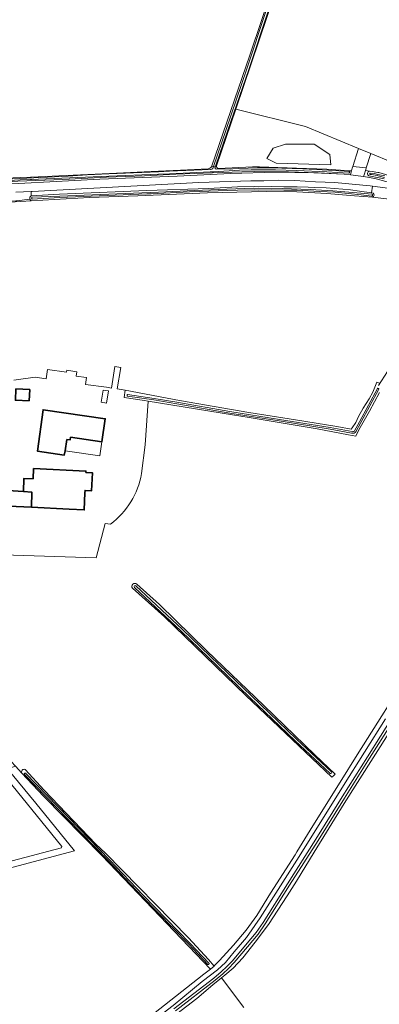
# Model space of a CAD drawing. Extents: x 199200 to 204075, y 460125 to 464703.
# Tile 20 of 174: x 200628 to 200791, y 462674 to 463121. Entities that reach past the tile are written whole.
import ezdxf

# ---------------------------------------------------------------- set-up
doc = ezdxf.new("R2010")
doc.units = 0
for name, color, linetype, lineweight in [('B-WE-GR-BEPLANTING_CULTUUR_BOSPLANTSOEN-GV', 90, 'Continuous', 18), ('B-WE-GR-BOUWLAND-GV', 80, 'Continuous', 13), ('B-WE-GR-GRAS-GV', 60, 'Continuous', 13), ('B-WE-KW-KUNSTWERK_DUIKER-G', 170, 'Continuous', 18), ('B-WE-OG-BEBOUWING-GV', 7, 'Continuous', 35), ('B-WE-OG-BEBOUWING_LUIFEL-GV', 7, 'Continuous', 18), ('B-WE-OG-TERREIN_CULTUURSCHEIDING-GV', 7, 'Continuous', 18), ('B-WE-OG-TERREIN_ERF-GV', 7, 'Continuous', 18), ('B-WE-OG-WATER_GREPPEL-GV', 160, 'Continuous', 18), ('B-WE-OG-WATER_MEER-GV', 140, 'Continuous', 18), ('B-WE-OG-WATER_SLOOT-GV', 120, 'Continuous', 18), ('B-WE-VH-ONVERHARD-GV', 252, 'Continuous', 18), ('B-WE-VH-VERHARDING_ASFALT-GV', 252, 'Continuous', 18)]:
    doc.layers.add(name, color=color, linetype=linetype, lineweight=lineweight)

msp = doc.modelspace()

# ---------------------------------------------------------------- linework, layer by layer
at = {"layer": 'B-WE-GR-BEPLANTING_CULTUUR_BOSPLANTSOEN-GV', "flags": 128}
for points in [[(200736.934, 463054.045), (200753.723, 463053.493), (200767.474, 463052.942), (200777.858, 463052.28), (200778.318, 463052.282), (200778.761, 463052.283), (200779.082, 463053.414), (200779.362, 463054.273), (200781.859, 463062.418), (200757.829, 463072.322), (200726.145, 463080.21), (200717.446, 463054.501)], [(200808.49, 463055.361), (200796.987, 463056.183), (200787.431, 463060.121), (200785.437, 463053.616), (200785.189, 463052.814), (200785.039, 463052.33), (200786.885, 463052.101)], [(200718.24, 463053.373), (200718.354, 463053.379), (200733.731, 463054.045), (200736.934, 463054.045)], [(200786.885, 463052.101), (200788.062, 463051.955), (200790.677, 463051.513), (200791.129, 463051.437), (200794.079, 463050.613), (200796.63, 463049.901), (200796.79, 463049.856)]]:
    msp.add_lwpolyline(points, dxfattribs=at)
msp.add_lwpolyline([(200744.466, 463055.68), (200740.271, 463057.789), (200743.081, 463062.473), (200748.702, 463064.346), (200761.817, 463064.346), (200768.844, 463059.662), (200769.271, 463054.956)], close=True, dxfattribs=at)
at = {"layer": 'B-WE-GR-BEPLANTING_CULTUUR_BOSPLANTSOEN-GV'}
msp.add_lwpolyline([(200717.446, 463054.501, 0.549824), (200718.24, 463053.373)], format="xyb", dxfattribs=at)
at = {"layer": 'B-WE-GR-BOUWLAND-GV', "flags": 128}
for points in [[(200715.179, 463054.07), (200732.561, 463104.734), (200765.237, 463201.968)], [(200599.112, 463136.252), (200591.667, 463103.068), (200583.939, 463067.68), (200579.191, 463046.599), (200591.368, 463047.208), (200592.222, 463047.254), (200594.679, 463047.386), (200602.107, 463047.945), (200628.267, 463049.196), (200633.027, 463049.391), (200633.338, 463049.404), (200636.439, 463049.531), (200636.561, 463049.536), (200636.615, 463049.538), (200645.756, 463049.913), (200668.77, 463051.081), (200687.704, 463051.886), (200701.059, 463052.566), (200713.586, 463053.155)]]:
    msp.add_lwpolyline(points, dxfattribs=at)
at = {"layer": 'B-WE-GR-BOUWLAND-GV'}
msp.add_lwpolyline([(200713.586, 463053.155, 0.1692601), (200715.179, 463054.07)], format="xyb", dxfattribs=at)
at = {"layer": 'B-WE-GR-GRAS-GV', "flags": 128}
for points in [[(200789.967, 463275.664), (200786.514, 463265.844), (200785.513, 463263.123), (200784.312, 463260.392), (200784.37, 463254.77), (200784.595, 463252.523), (200784.764, 463251.851), (200779.583, 463235.687), (200769.484, 463206.736), (200766.352, 463196.857), (200747.378, 463142.966), (200726.145, 463080.21), (200757.829, 463072.322), (200781.859, 463062.418), (200787.431, 463060.121), (200796.987, 463056.183), (200808.49, 463055.361), (200821.064, 463054.463), (200822.571, 463054.359), (200823.898, 463059.256)], [(200983.741, 463020.852), (200957.824, 463029.502), (200951.003, 463031.645), (200945.089, 463032.938), (200938.542, 463034.306), (200929.031, 463035.159), (200887.092, 463037.704), (200857.597, 463039.688), (200832.305, 463041.507), (200817.591, 463042.416), (200809.115, 463043.211), (200803.422, 463043.756), (200800.805, 463044.007), (200793.924, 463044.578), (200788.291, 463045.317), (200787.851, 463042.244), (200788.494, 463042.188)], [(200794.668, 463039.521), (200788.259, 463040.257), (200780.053, 463040.957), (200767.499, 463042.029), (200753.93, 463042.685), (200739.914, 463042.906), (200713.386, 463042.303), (200681.631, 463040.858), (200659.803, 463040.196), (200633.315, 463038.638), (200626.068, 463038.212), (200590.791, 463036.181), (200599.081, 462978.548), (200600.254, 462971.38)], [(200788.259, 463040.257), (200794.668, 463039.521), (200796.502, 463039.311), (200796.573, 463039.703), (200796.828, 463041.039), (200797.22, 463042.009), (200797.916, 463042.482), (200798.648, 463042.655), (200799.516, 463042.629), (200800.251, 463042.435), (200800.822, 463041.907), (200801.063, 463041.108), (200800.886, 463039.494), (200803.007, 463039.381), (200807.733, 463039.129), (200807.859, 463041.491), (200838.289, 463039.963), (200869.076, 463037.835), (200893.47, 463036.246), (200917.866, 463034.99), (200934.544, 463033.925)], [(200625.321, 462957.335), (200635.146, 462958.618), (200640.069, 462957.922), (200640.667, 462962.148), (200649.34, 462960.921), (200649.458, 462961.756), (200653.941, 462961.122), (200653.661, 462959.144), (200658.385, 462958.476), (200657.948, 462955.392), (200667.468, 462954.045), (200669.685, 462953.699), (200671.212, 462963.486), (200673.903, 462963.067), (200672.377, 462953.279), (200675.963, 462952.72), (200700.611, 462948.084), (200732.138, 462942.677), (200753.272, 462939.238), (200772.079, 462936.329), (200778.596, 462935.08), (200779.01, 462935.666), (200780.669, 462938.015), (200781.84, 462940.73), (200784.036, 462944.586), (200786.663, 462948.864), (200788.459, 462951.836), (200790.24, 462956.353), (200791.497, 462955.927)], [(200791.452, 462951.658), (200786.821, 462943.282), (200782.092, 462934.738), (200780.617, 462931.836), (200777.376, 462932.462), (200763.187, 462935.201), (200732.278, 462940.402), (200724.739, 462941.512), (200686.366, 462947.76), (200684.968, 462927.981), (200683.349, 462914.889)], [(200669.322, 462892.01), (200666.825, 462892.281), (200662.713, 462876.665), (200620.578, 462878.073)], [(200713.05, 462834.549), (200738.847, 462809.678), (200762.13, 462787.321), (200771.224, 462778.573), (200770.527, 462777.848), (200769.829, 462777.123), (200730.777, 462814.176), (200693.735, 462849.895), (200679.268, 462862.878)], [(200681.278, 462864.685), (200691.486, 462855.583), (200713.05, 462834.549)], [(200630.562, 462780.655), (200639.231, 462771.313), (200662.647, 462746.84), (200666.969, 462742.654), (200704.637, 462704.283), (200713.716, 462694.431), (200716.333, 462691.488), (200716.417, 462691.554), (200718.833, 462694.095), (200725.189, 462700.936), (200730.921, 462707.75), (200735.667, 462714.375), (200741.919, 462724.598), (200753.117, 462741.969), (200753.926, 462743.291), (200761.131, 462755.067), (200773.556, 462774.939), (200781.31, 462787.34), (200806.596, 462827.194)], [(200806.596, 462827.194), (200781.31, 462787.34), (200773.556, 462774.939), (200761.131, 462755.067), (200753.926, 462743.291), (200753.117, 462741.969), (200741.919, 462724.598), (200735.667, 462714.375), (200730.921, 462707.75), (200725.189, 462700.936), (200718.833, 462694.095), (200716.417, 462691.554), (200716.333, 462691.488), (200714.623, 462690.139), (200711.595, 462687.752), (200688.84, 462669.849)], [(200448.057, 462719.604), (200449.723, 462715.807), (200451.372, 462716.525), (200460.034, 462696.623), (200461.489, 462695.961), (200479.216, 462700.988), (200647.094, 462745.174), (200647.226, 462745.703), (200617.858, 462781.769), (200616.128, 462783.942), (200603.982, 462798.96), (200596.854, 462808.093), (200595.134, 462810.37), (200591.154, 462815.444), (200587.431, 462820.79)], [(200745.377, 462726.179), (200754.927, 462741.228), (200775.026, 462773.381), (200794.177, 462803.589)], [(200795.699, 462797.099), (200775.361, 462765.314), (200761.758, 462743.115), (200753.678, 462729.986), (200749.49, 462723.324), (200740.985, 462710.329), (200734.981, 462702.336)], [(200688.84, 462669.849), (200711.595, 462687.752), (200714.623, 462690.139), (200665.288, 462741.716), (200639.014, 462768.379), (200638.884, 462768.51), (200629.097, 462778.946), (200626.124, 462782.117), (200622.495, 462781.013), (200635.413, 462765.42), (200653.013, 462743.805), (200461.871, 462692.944), (200489.302, 462635.432)], [(200624.128, 462784.246), (200626.124, 462782.117), (200629.097, 462778.946)], [(200533.166, 462536.399), (200534.422, 462534.248), (200555.089, 462553.252), (200583.055, 462578.433), (200596.059, 462591.654), (200597.283, 462592.892), (200601.713, 462596.893), (200602.543, 462598.101), (200603.799, 462599.24), (200606.714, 462602.564), (200616.192, 462610.005), (200630.393, 462621.051), (200639.245, 462628.135), (200671.908, 462653.771), (200697.797, 462673.618), (200710.847, 462684.476), (200717.88, 462689.77), (200721.451, 462693.057), (200725.395, 462697.915), (200731.092, 462704.5), (200737.3, 462713.345), (200745.377, 462726.179)], [(200734.981, 462702.336), (200729.345, 462695.258), (200724.91, 462690.6), (200721.143, 462687.381), (200719.662, 462686.192), (200729.899, 462672.753)], [(200729.899, 462672.753), (200719.662, 462686.192), (200715.759, 462683.059), (200708.423, 462676.848), (200692.968, 462664.893), (200680.981, 462655.569), (200666.65, 462644.623), (200647.96, 462630.429), (200631.477, 462617.137), (200616.549, 462605.342), (200605.947, 462596.893), (200603.833, 462595.203), (200599.127, 462589.529), (200595.886, 462586.47), (200557.461, 462550.181), (200529.791, 462524.465), (200536.998, 462511.659)]]:
    msp.add_lwpolyline(points, dxfattribs=at)
msp.add_lwpolyline([(200779.362, 463054.273), (200785.437, 463053.616), (200787.431, 463060.121), (200781.859, 463062.418)], close=True, dxfattribs=at)
at = {"layer": 'B-WE-GR-GRAS-GV'}
for points in [[(200788.494, 463042.188, -0.5824814), (200788.259, 463040.257)], [(200683.349, 462914.889, -0.1924773), (200669.322, 462892.01)], [(200679.268, 462862.878, -0.9675783), (200681.278, 462864.685)], [(200629.097, 462778.946, -0.7686133), (200630.562, 462780.655)]]:
    msp.add_lwpolyline(points, format="xyb", dxfattribs=at)
at = {"layer": 'B-WE-KW-KUNSTWERK_DUIKER-G', "flags": 128}
msp.add_lwpolyline([(200790.906, 462954.844), (200795.04, 462961.202)], dxfattribs=at)
at = {"layer": 'B-WE-OG-BEBOUWING-GV', "flags": 128}
for points in [[(200626.306, 462953.355), (200626.101, 462948.171), (200632.335, 462947.958), (200632.605, 462953.01)], [(200648.638, 462925.228), (200649.492, 462930.361), (200650.934, 462930.185), (200651.138, 462931.382), (200665.403, 462929.316), (200666.922, 462939.806), (200638.637, 462943.903), (200636.092, 462925.085), (200648.32, 462923.314)], [(200629.805, 462906.707), (200633.614, 462906.463), (200633.428, 462899.605), (200650.586, 462898.714), (200657.402, 462898.396), (200657.7, 462906.114), (200657.745, 462907.267), (200660.629, 462907.036), (200661.121, 462915.237), (200658.114, 462915.404), (200658.145, 462916.08), (200634.329, 462917.16), (200634.122, 462912.596), (200629.921, 462912.662)], [(200633.428, 462899.605), (200633.614, 462906.463), (200629.805, 462906.707), (200613.177, 462907.774), (200612.595, 462900.591)]]:
    msp.add_lwpolyline(points, close=True, dxfattribs=at)
at = {"layer": 'B-WE-OG-BEBOUWING_LUIFEL-GV', "flags": 128}
for points in [[(200665.076, 462947.315), (200667.514, 462946.914), (200668.412, 462952.375), (200665.975, 462952.776)], [(200648.638, 462925.228), (200664.479, 462922.934), (200665.403, 462929.316), (200651.138, 462931.382), (200650.934, 462930.185), (200649.492, 462930.361)]]:
    msp.add_lwpolyline(points, close=True, dxfattribs=at)
at = {"layer": 'B-WE-OG-TERREIN_CULTUURSCHEIDING-GV', "flags": 128}
for points in [[(200602.391, 463045.233), (200630.314, 463046.702), (200664.389, 463048.42), (200699.487, 463049.865), (200723.721, 463051.069), (200744.243, 463051.574), (200761.673, 463051.321), (200775.391, 463050.678), (200763.572, 463051.415), (200750.094, 463051.729), (200734.865, 463051.997), (200728.958, 463051.752), (200715.525, 463051.272), (200698.964, 463050.685), (200684.741, 463050.012), (200667.522, 463049.326), (200647.565, 463048.333), (200627.168, 463047.49), (200608.922, 463046.436), (200602.391, 463046.187)], [(200788.291, 463045.317), (200787.142, 463045.467), (200779.032, 463046.179), (200771.089, 463046.89), (200762.312, 463047.305), (200752.915, 463047.839), (200745.34, 463047.957), (200738.872, 463047.779), (200733.041, 463047.661), (200709.424, 463046.89), (200633.762, 463042.936), (200633.333, 463042.912), (200633.333, 463040.937), (200646.189, 463041.639), (200685.784, 463043.294), (200713.72, 463044.2), (200726.891, 463045.06), (200734.733, 463045.089), (200736.693, 463045.06), (200742.263, 463045.119), (200748.04, 463045), (200754.045, 463044.941), (200759.051, 463044.823), (200761.934, 463044.734), (200767.184, 463044.467), (200770.951, 463044.2), (200774.794, 463043.933), (200778.304, 463043.578), (200782.274, 463043.015), (200787.851, 463042.244)]]:
    msp.add_lwpolyline(points, close=True, dxfattribs=at)
for points in [[(200786.885, 463052.101), (200785.039, 463052.33), (200784.576, 463050.95), (200784.197, 463049.726), (200786.888, 463049.258), (200789.96, 463048.684), (200794.34, 463047.421), (200796.078, 463047.057), (200796.449, 463048.471), (200796.79, 463049.856), (200796.63, 463049.901), (200794.079, 463050.613)], [(200793.555, 463048.65), (200786.641, 463049.936)], [(200632.717, 463039.337), (200626.812, 463038.703), (200626.359, 463038.654), (200599.869, 463037.014), (200590.738, 463036.549), (200590.791, 463036.181), (200626.068, 463038.212), (200633.315, 463038.638)]]:
    msp.add_lwpolyline(points, dxfattribs=at)
at = {"layer": 'B-WE-OG-TERREIN_CULTUURSCHEIDING-GV'}
for points in [[(200786.641, 463049.936, -0.6888833), (200786.885, 463052.101)], [(200633.315, 463038.638, -0.1822902), (200632.717, 463039.337)]]:
    msp.add_lwpolyline(points, format="xyb", dxfattribs=at)
at = {"layer": 'B-WE-OG-TERREIN_ERF-GV', "flags": 128}
for points in [[(200640.667, 462962.148), (200640.069, 462957.922), (200635.146, 462958.618), (200625.321, 462957.335)], [(200683.349, 462914.889), (200684.968, 462927.981), (200686.366, 462947.76), (200684.684, 462948.034), (200675.452, 462949.448), (200675.963, 462952.72), (200672.377, 462953.279), (200673.903, 462963.067), (200671.212, 462963.486), (200669.685, 462953.699), (200667.468, 462954.045), (200657.948, 462955.392), (200658.385, 462958.476), (200653.661, 462959.144), (200653.941, 462961.122), (200649.458, 462961.756), (200649.34, 462960.921), (200640.667, 462962.148)], [(200620.578, 462878.073), (200662.713, 462876.665), (200666.825, 462892.281), (200669.322, 462892.01)]]:
    msp.add_lwpolyline(points, dxfattribs=at)
for points in [[(200626.306, 462953.355), (200632.605, 462953.01), (200632.335, 462947.958), (200626.101, 462948.171)], [(200650.934, 462930.185), (200649.492, 462930.361), (200648.638, 462925.228), (200648.32, 462923.314), (200636.092, 462925.085), (200638.637, 462943.903), (200666.922, 462939.806), (200665.403, 462929.316), (200651.138, 462931.382)], [(200629.805, 462906.707), (200629.921, 462912.662), (200634.122, 462912.596), (200634.329, 462917.16), (200658.145, 462916.08), (200658.114, 462915.404), (200661.121, 462915.237), (200660.629, 462907.036), (200657.745, 462907.267), (200657.7, 462906.114), (200657.402, 462898.396), (200650.586, 462898.714), (200633.428, 462899.605), (200612.595, 462900.591), (200613.177, 462907.774)]]:
    msp.add_lwpolyline(points, close=True, dxfattribs=at)
at = {"layer": 'B-WE-OG-TERREIN_ERF-GV'}
msp.add_lwpolyline([(200669.322, 462892.01, 0.1924773), (200683.349, 462914.889)], format="xyb", dxfattribs=at)
at = {"layer": 'B-WE-OG-WATER_GREPPEL-GV', "flags": 128}
for points in [[(200461.871, 462692.944), (200653.013, 462743.805), (200635.413, 462765.42), (200622.495, 462781.013), (200620.524, 462783.392), (200606.164, 462800.694), (200599.064, 462809.79), (200597.342, 462812.07), (200593.395, 462817.101), (200589.722, 462822.378), (200587.11, 462826.163), (200584.541, 462829.567), (200581.808, 462833.478), (200579.174, 462838.224), (200576.991, 462841.74), (200574.088, 462846.585), (200566.406, 462867.586), (200559.756, 462885.348), (200559.415, 462886.259), (200558.649, 462886.131)], [(200579.442, 462832), (200582.286, 462827.929), (200584.85, 462824.531), (200587.431, 462820.79), (200591.154, 462815.444), (200595.134, 462810.37), (200596.854, 462808.093), (200603.982, 462798.96), (200616.128, 462783.942), (200617.858, 462781.769), (200647.226, 462745.703), (200647.094, 462745.174), (200479.216, 462700.988), (200461.489, 462695.961)]]:
    msp.add_lwpolyline(points, dxfattribs=at)
at = {"layer": 'B-WE-OG-WATER_MEER-GV', "flags": 128}
msp.add_lwpolyline([(200743.081, 463062.473), (200740.271, 463057.789), (200744.466, 463055.68), (200769.271, 463054.956), (200768.844, 463059.662), (200761.817, 463064.346), (200748.702, 463064.346)], close=True, dxfattribs=at)
at = {"layer": 'B-WE-OG-WATER_SLOOT-GV', "flags": 128}
for points in [[(200766.041, 463204.322), (200765.237, 463201.968), (200732.561, 463104.734), (200715.179, 463054.07), (200716.01, 463054.228), (200721.582, 463070.501), (200731.234, 463098.467), (200740.023, 463124.917), (200747.44, 463146.52), (200753.434, 463164.07), (200758.055, 463177.795), (200765.162, 463198.549), (200769.426, 463211.486), (200777.297, 463234.433), (200783.254, 463251.775)], [(200783.254, 463251.775), (200777.297, 463234.433), (200769.426, 463211.486), (200765.162, 463198.549), (200758.055, 463177.795), (200753.434, 463164.07), (200747.44, 463146.52), (200740.023, 463124.917), (200731.234, 463098.467), (200721.582, 463070.501), (200716.01, 463054.228), (200716.988, 463054.414), (200722.4, 463070.22), (200732.053, 463098.189), (200740.842, 463124.64), (200748.258, 463146.24), (200754.253, 463163.792), (200758.874, 463177.517), (200765.982, 463198.274), (200770.245, 463211.21), (200778.115, 463234.152), (200784.072, 463251.494)], [(200740.842, 463124.64), (200732.053, 463098.189), (200722.4, 463070.22), (200716.988, 463054.414), (200717.446, 463054.501), (200726.145, 463080.21), (200747.378, 463142.966)], [(200627.168, 463047.49), (200647.565, 463048.333), (200667.522, 463049.326), (200684.741, 463050.012), (200698.964, 463050.685), (200715.525, 463051.272), (200728.958, 463051.752), (200734.865, 463051.997), (200750.094, 463051.729), (200763.572, 463051.415), (200775.391, 463050.678), (200778.22, 463050.381), (200778.451, 463051.192), (200778.761, 463052.283), (200778.318, 463052.282), (200777.858, 463052.28), (200767.474, 463052.942), (200753.723, 463053.493), (200736.934, 463054.045), (200733.731, 463054.045), (200718.354, 463053.379), (200718.24, 463053.373)], [(200715.696, 463053.311), (200716.01, 463054.228), (200715.179, 463054.07)], [(200716.778, 463053.8), (200716.988, 463054.414), (200716.01, 463054.228), (200715.696, 463053.311)], [(200717.446, 463054.501), (200716.988, 463054.414), (200716.778, 463053.8)], [(200717.194, 463052.985), (200720.06, 463053.151), (200723.584, 463053.057), (200724.894, 463053.09), (200727.51, 463053.319), (200736.018, 463053.568), (200741.929, 463053.649), (200742.281, 463053.645), (200756.576, 463053.128), (200768.269, 463052.551), (200777.656, 463051.9)], [(200777.656, 463051.9), (200768.269, 463052.551), (200756.576, 463053.128), (200742.281, 463053.645), (200741.929, 463053.649), (200736.018, 463053.568), (200727.51, 463053.319), (200724.894, 463053.09), (200723.584, 463053.057), (200720.06, 463053.151), (200717.194, 463052.985)], [(200713.586, 463053.155), (200701.059, 463052.566), (200687.704, 463051.886), (200668.77, 463051.081), (200645.756, 463049.913), (200636.615, 463049.538), (200636.561, 463049.536), (200636.439, 463049.531), (200633.338, 463049.404), (200633.027, 463049.391), (200628.267, 463049.196), (200602.107, 463047.945)], [(200777.48, 463051.214), (200767.474, 463051.852), (200753.723, 463052.403), (200744.132, 463052.718), (200733.217, 463052.774), (200727.834, 463052.511), (200716.018, 463051.827), (200714.565, 463051.743), (200696.037, 463050.961), (200691.027, 463050.749), (200668.537, 463049.757), (200636.615, 463048.448), (200636.561, 463048.446), (200636.439, 463048.441), (200633.338, 463048.314), (200633.027, 463048.301), (200628.267, 463048.106), (200602.391, 463046.712)], [(200602.391, 463046.712), (200628.267, 463048.106), (200633.027, 463048.301), (200633.338, 463048.314), (200636.439, 463048.441), (200636.561, 463048.446), (200636.615, 463048.448), (200668.537, 463049.757), (200691.027, 463050.749), (200696.037, 463050.961), (200714.565, 463051.743), (200716.018, 463051.827), (200727.834, 463052.511), (200733.217, 463052.774), (200744.132, 463052.718), (200753.723, 463052.403), (200767.474, 463051.852), (200777.48, 463051.214)], [(200602.47, 463047.513), (200611.57, 463048.053), (200624.765, 463048.668), (200634.401, 463049.143), (200650.119, 463049.873), (200658.683, 463050.443), (200668.537, 463050.847), (200691.027, 463051.839), (200696.037, 463052.051), (200714.565, 463052.833), (200714.758, 463052.844)], [(200714.758, 463052.844), (200714.565, 463052.833), (200696.037, 463052.051), (200691.027, 463051.839), (200668.537, 463050.847), (200658.683, 463050.443), (200650.119, 463049.873), (200634.401, 463049.143), (200624.765, 463048.668), (200611.57, 463048.053), (200602.47, 463047.513)], [(200786.641, 463049.936), (200793.555, 463048.65)], [(200794.079, 463050.613), (200791.129, 463051.437), (200790.677, 463051.513), (200788.062, 463051.955), (200786.885, 463052.101)], [(200793.651, 463049.252), (200790.848, 463050.035), (200790.396, 463050.111), (200787.781, 463050.553), (200787.133, 463050.633)], [(200787.133, 463050.633), (200787.781, 463050.553), (200790.396, 463050.111), (200790.848, 463050.035), (200793.651, 463049.252)], [(200787.211, 463051.208), (200789.015, 463050.965), (200790.731, 463050.655), (200793.894, 463049.905)], [(200793.894, 463049.905), (200790.731, 463050.655), (200789.015, 463050.965), (200787.211, 463051.208)], [(200788.494, 463042.188), (200787.851, 463042.244), (200782.274, 463043.015), (200778.304, 463043.578), (200774.794, 463043.933), (200770.951, 463044.2), (200767.184, 463044.467), (200761.934, 463044.734), (200759.051, 463044.823), (200754.045, 463044.941), (200748.04, 463045), (200742.263, 463045.119), (200736.693, 463045.06), (200734.733, 463045.089), (200726.891, 463045.06), (200713.72, 463044.2), (200685.784, 463043.294), (200646.189, 463041.639), (200633.333, 463040.937)], [(200633.684, 463040.229), (200646.305, 463040.729), (200672.192, 463041.794), (200691.048, 463042.622), (200707.363, 463043.371), (200722.066, 463043.969), (200734.44, 463044.371), (200747.222, 463044.222), (200759.869, 463043.717), (200770.296, 463043.149), (200777.434, 463042.611), (200782.983, 463042.129), (200787.975, 463041.636)], [(200787.975, 463041.636), (200782.983, 463042.129), (200777.434, 463042.611), (200770.296, 463043.149), (200759.869, 463043.717), (200747.222, 463044.222), (200734.44, 463044.371), (200722.066, 463043.969), (200707.363, 463043.371), (200691.048, 463042.622), (200672.192, 463041.794), (200646.305, 463040.729), (200633.684, 463040.229)], [(200633.315, 463038.638), (200659.803, 463040.196), (200681.631, 463040.858), (200713.386, 463042.303), (200739.914, 463042.906), (200753.93, 463042.685), (200767.499, 463042.029), (200780.053, 463040.957), (200788.259, 463040.257)], [(200788.01, 463040.825), (200783.153, 463041.347), (200771.254, 463042.51), (200764.243, 463042.878), (200754.045, 463043.407), (200748.04, 463043.467), (200742.263, 463043.585), (200736.693, 463043.526), (200734.733, 463043.556), (200726.891, 463043.526), (200705.107, 463042.668), (200687.683, 463041.822), (200685.784, 463041.76), (200646.189, 463040.105), (200633.678, 463039.422)], [(200633.678, 463039.422), (200646.189, 463040.105), (200685.784, 463041.76), (200687.683, 463041.822), (200705.107, 463042.668), (200726.891, 463043.526), (200734.733, 463043.556), (200736.693, 463043.526), (200742.263, 463043.585), (200748.04, 463043.467), (200754.045, 463043.407)], [(200754.045, 463043.407), (200764.243, 463042.878), (200771.254, 463042.51), (200783.153, 463041.347), (200788.01, 463040.825)], [(200791.497, 462955.927), (200790.24, 462956.353), (200788.459, 462951.836), (200786.663, 462948.864), (200784.036, 462944.586), (200781.84, 462940.73), (200780.669, 462938.015), (200779.01, 462935.666), (200778.596, 462935.08), (200772.079, 462936.329), (200753.272, 462939.238), (200732.138, 462942.677), (200700.611, 462948.084), (200675.963, 462952.72), (200675.452, 462949.448), (200684.684, 462948.034), (200686.366, 462947.76), (200724.739, 462941.512), (200732.278, 462940.402), (200763.187, 462935.201), (200777.376, 462932.462), (200780.617, 462931.836), (200782.092, 462934.738), (200786.821, 462943.282), (200791.452, 462951.658)], [(200677.04, 462950.764), (200689.04, 462949.006), (200699.468, 462947.236), (200723.51, 462943.057)], [(200778.972, 462933.93), (200778.943, 462933.938), (200769.099, 462935.788), (200745.99, 462939.49), (200723.51, 462943.057), (200699.468, 462947.236), (200689.04, 462949.006), (200677.04, 462950.764)], [(200780.132, 462934.287), (200782.287, 462938.439), (200790.528, 462953.495)], [(200790.528, 462953.495), (200782.287, 462938.439), (200780.132, 462934.287)], [(200791.13, 462953.166), (200782.892, 462938.117), (200780.709, 462933.913)], [(200780.709, 462933.913), (200782.892, 462938.117), (200791.13, 462953.166)], [(200778.786, 462933.271), (200768.982, 462935.113), (200745.882, 462938.813), (200723.397, 462942.381), (200699.352, 462946.56), (200688.933, 462948.329), (200676.94, 462950.086)], [(200676.94, 462950.086), (200688.933, 462948.329), (200699.352, 462946.56), (200723.397, 462942.381), (200745.882, 462938.813), (200768.982, 462935.113), (200778.786, 462933.271)], [(200723.51, 462943.057), (200745.99, 462939.49), (200769.099, 462935.788), (200778.943, 462933.938), (200778.972, 462933.93)], [(200679.268, 462862.878), (200693.735, 462849.895), (200730.777, 462814.176), (200769.829, 462777.123), (200770.527, 462777.848), (200771.224, 462778.573), (200762.13, 462787.321), (200738.847, 462809.678), (200713.05, 462834.549), (200691.486, 462855.583), (200681.278, 462864.685)], [(200769.018, 462778.93), (200753.022, 462793.752), (200732.61, 462813.357), (200717.902, 462827.48), (200701.264, 462843.538), (200680.155, 462863.302)], [(200680.155, 462863.302), (200701.264, 462843.538), (200717.902, 462827.48), (200732.61, 462813.357), (200753.022, 462793.752), (200769.018, 462778.93)], [(200680.813, 462864.005), (200701.928, 462844.236), (200718.57, 462828.174), (200733.277, 462814.052), (200753.683, 462794.452), (200769.672, 462779.637)], [(200769.672, 462779.637), (200753.683, 462794.452), (200733.277, 462814.052), (200718.57, 462828.174), (200701.928, 462844.236), (200680.813, 462864.005)], [(200698.094, 462672.08), (200716.163, 462685.982), (200719.544, 462688.821), (200722.128, 462691.248), (200724.653, 462693.841), (200730.59, 462700.941), (200735.426, 462706.718), (200738.55, 462711.242), (200749.652, 462728.871), (200762.529, 462749.046), (200774.53, 462768.311), (200785.965, 462786.478), (200797.854, 462805.168)], [(200797.854, 462805.168), (200785.965, 462786.478), (200774.53, 462768.311), (200762.529, 462749.046), (200749.652, 462728.871), (200738.55, 462711.242), (200735.426, 462706.718), (200730.59, 462700.941), (200724.653, 462693.841), (200722.128, 462691.248), (200719.544, 462688.821), (200716.163, 462685.982), (200698.094, 462672.08)], [(200798.826, 462804.558), (200786.935, 462785.864), (200775.503, 462767.702), (200763.501, 462748.433), (200750.621, 462728.256), (200739.508, 462710.609), (200736.341, 462706.022), (200731.471, 462700.204), (200725.506, 462693.071), (200722.933, 462690.429), (200720.307, 462687.962), (200716.883, 462685.087), (200698.802, 462671.177)], [(200698.802, 462671.177), (200716.883, 462685.087), (200720.307, 462687.962), (200722.933, 462690.429), (200725.506, 462693.071), (200731.471, 462700.204), (200736.341, 462706.022), (200739.508, 462710.609), (200750.621, 462728.256), (200763.501, 462748.433), (200775.503, 462767.702), (200786.935, 462785.864), (200798.826, 462804.558)], [(200794.177, 462803.589), (200775.026, 462773.381)], [(200692.968, 462664.893), (200708.423, 462676.848), (200715.759, 462683.059), (200719.662, 462686.192), (200721.143, 462687.381), (200724.91, 462690.6), (200729.345, 462695.258), (200734.981, 462702.336), (200740.985, 462710.329), (200749.49, 462723.324), (200753.678, 462729.986), (200761.758, 462743.115), (200775.361, 462765.314), (200795.699, 462797.099)], [(200629.097, 462778.946), (200638.884, 462768.51), (200639.014, 462768.379), (200665.288, 462741.716), (200714.623, 462690.139), (200716.333, 462691.488), (200713.716, 462694.431), (200704.637, 462704.283), (200666.969, 462742.654), (200662.647, 462746.84), (200639.231, 462771.313), (200630.562, 462780.655)], [(200713.517, 462692.223), (200704.849, 462701.405), (200683.573, 462723.136), (200668.335, 462739.261), (200649.801, 462758.294), (200630.166, 462778.448)], [(200630.166, 462778.448), (200649.801, 462758.294), (200668.335, 462739.261), (200683.573, 462723.136), (200704.849, 462701.405), (200713.517, 462692.223)], [(200630.681, 462778.95), (200650.316, 462758.796), (200668.854, 462739.759), (200684.091, 462723.635), (200705.367, 462701.904), (200714.04, 462692.717)], [(200714.04, 462692.717), (200705.367, 462701.904), (200684.091, 462723.635), (200668.854, 462739.759), (200650.316, 462758.796), (200630.681, 462778.95)], [(200775.026, 462773.381), (200754.927, 462741.228), (200745.377, 462726.179), (200737.3, 462713.345), (200731.092, 462704.5), (200725.395, 462697.915), (200721.451, 462693.057), (200717.88, 462689.77), (200710.847, 462684.476), (200697.797, 462673.618)]]:
    msp.add_lwpolyline(points, dxfattribs=at)
at = {"layer": 'B-WE-OG-WATER_SLOOT-GV'}
for points in [[(200715.179, 463054.07, -0.1692601), (200713.586, 463053.155)], [(200714.758, 463052.844, 0.1784026), (200715.696, 463053.311)], [(200715.696, 463053.311, -0.1784026), (200714.758, 463052.844)], [(200716.778, 463053.8, 0.469676), (200717.194, 463052.985)], [(200717.194, 463052.985, -0.469676), (200716.778, 463053.8)], [(200718.24, 463053.373, -0.549824), (200717.446, 463054.501)], [(200777.656, 463051.9, -0.7664312), (200777.48, 463051.214)], [(200777.48, 463051.214, 0.7664312), (200777.656, 463051.9)], [(200786.885, 463052.101, 0.6888833), (200786.641, 463049.936)], [(200787.133, 463050.633, -0.6076842), (200787.211, 463051.208)], [(200787.211, 463051.208, 0.6076842), (200787.133, 463050.633)], [(200633.333, 463040.937, 0.3745414), (200632.717, 463039.337)], [(200633.678, 463039.422, -0.6046807), (200633.684, 463040.229)], [(200633.684, 463040.229, 0.6046807), (200633.678, 463039.422)], [(200787.975, 463041.636, -0.6890189), (200788.01, 463040.825)], [(200788.01, 463040.825, 0.6890189), (200787.975, 463041.636)], [(200788.259, 463040.257, 0.5824814), (200788.494, 463042.188)], [(200632.717, 463039.337, 0.1822902), (200633.315, 463038.638)], [(200676.94, 462950.086, -0.6306119), (200677.04, 462950.764)], [(200677.04, 462950.764, 0.6306119), (200676.94, 462950.086)], [(200790.528, 462953.495, -0.8125978), (200791.13, 462953.166)], [(200791.13, 462953.166, 0.8125978), (200790.528, 462953.495)], [(200780.709, 462933.913, -0.3083777), (200778.786, 462933.271)], [(200778.786, 462933.271, 0.3083777), (200780.709, 462933.913)], [(200778.972, 462933.93, 0.2953117), (200780.132, 462934.287)], [(200780.132, 462934.287, -0.2953117), (200778.972, 462933.93)], [(200681.278, 462864.685, 0.9675783), (200679.268, 462862.878)], [(200680.155, 462863.302, -0.8382029), (200680.813, 462864.005)], [(200680.813, 462864.005, 0.8382029), (200680.155, 462863.302)], [(200630.562, 462780.655, 0.7686133), (200629.097, 462778.946)], [(200630.166, 462778.448, -0.866327), (200630.681, 462778.95)], [(200630.681, 462778.95, 0.866327), (200630.166, 462778.448)], [(200769.672, 462779.637, -0.9042016), (200769.018, 462778.93)], [(200769.018, 462778.93, 0.9042016), (200769.672, 462779.637)], [(200714.04, 462692.717, -0.7697755), (200713.517, 462692.223)], [(200713.517, 462692.223, 0.7697755), (200714.04, 462692.717)]]:
    msp.add_lwpolyline(points, format="xyb", dxfattribs=at)
at = {"layer": 'B-WE-VH-ONVERHARD-GV', "flags": 128}
msp.add_lwpolyline([(200778.761, 463052.283), (200778.451, 463051.192), (200778.22, 463050.381), (200784.197, 463049.726), (200784.576, 463050.95), (200785.039, 463052.33), (200785.189, 463052.814), (200785.437, 463053.616), (200779.362, 463054.273), (200779.082, 463053.414)], close=True, dxfattribs=at)
for points in [[(200633.333, 463040.937), (200633.333, 463042.912), (200626.359, 463042.523)], [(200626.812, 463038.703), (200632.717, 463039.337)]]:
    msp.add_lwpolyline(points, dxfattribs=at)
at = {"layer": 'B-WE-VH-ONVERHARD-GV'}
msp.add_lwpolyline([(200632.717, 463039.337, -0.3745414), (200633.333, 463040.937)], format="xyb", dxfattribs=at)
at = {"layer": 'B-WE-VH-VERHARDING_ASFALT-GV', "flags": 128}
for points in [[(200794.34, 463047.421), (200789.96, 463048.684), (200786.888, 463049.258), (200784.197, 463049.726), (200778.22, 463050.381), (200775.391, 463050.678), (200761.673, 463051.321), (200744.243, 463051.574), (200723.721, 463051.069), (200699.487, 463049.865), (200664.389, 463048.42), (200630.314, 463046.702), (200602.391, 463045.233)], [(200626.359, 463042.523), (200633.333, 463042.912), (200633.762, 463042.936), (200709.424, 463046.89), (200733.041, 463047.661), (200738.872, 463047.779), (200745.34, 463047.957), (200752.915, 463047.839), (200762.312, 463047.305), (200771.089, 463046.89), (200779.032, 463046.179), (200787.142, 463045.467), (200788.291, 463045.317), (200793.924, 463044.578)]]:
    msp.add_lwpolyline(points, dxfattribs=at)

doc.saveas('drawing.dxf')
